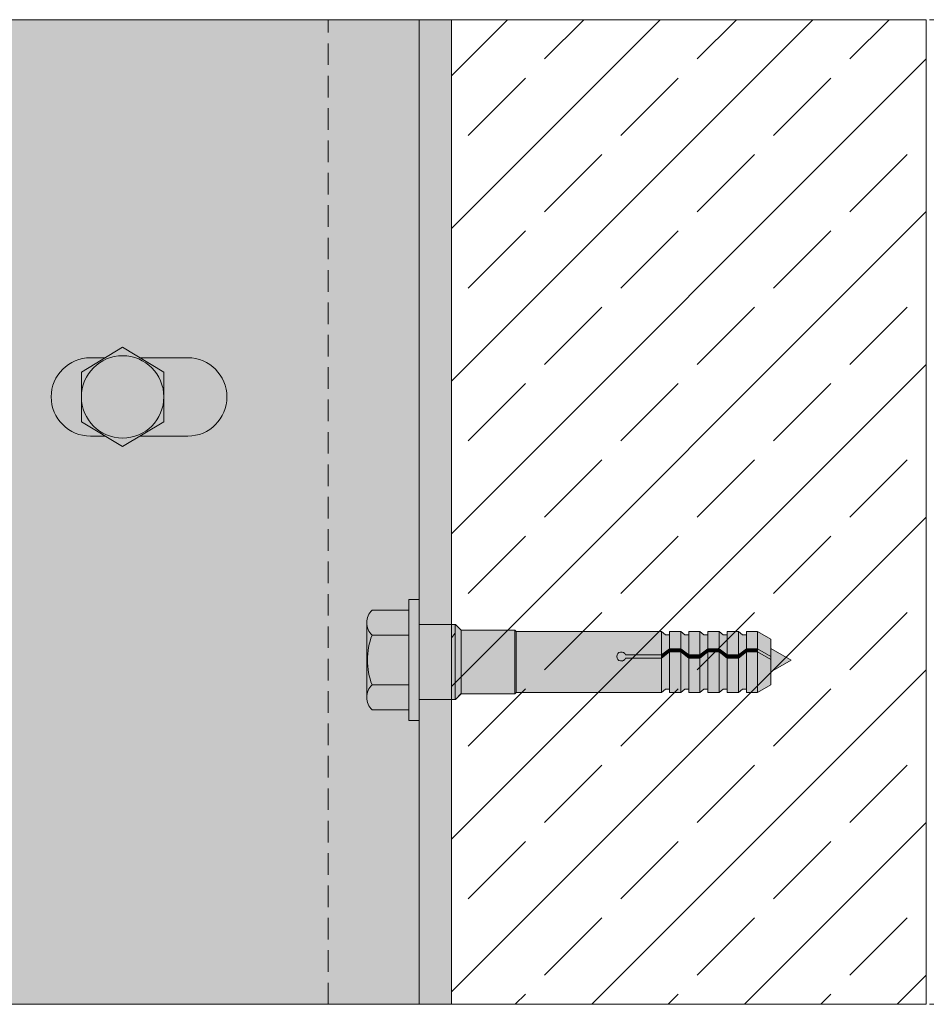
# Model space of a CAD drawing. Extents: x -106507 to -42801, y 48734 to 74234.
# Tile 66 of 69: x -44503 to -43664, y 69871 to 70783. Entities that reach past the tile are written whole.
import ezdxf

# ---------------------------------------------------------------- set-up
doc = ezdxf.new("R2010")
doc.units = 0
doc.header["$MEASUREMENT"] = 0
doc.linetypes.add('Hidden Line', pattern=[30, 20, -10])
for name, color, linetype, lineweight, true_color in [('2D - Ogólne_Pen_No__2', 7, 'Continuous', 15, 0x7f7f7f), ('2D - Ogólne_Pen_No__82', 7, 'Continuous', 20, 0xaaaaaa), ('2D Drafting - General_Pen_No__141', 7, 'Continuous', 0, 0xe8e8e8), ('2D Drafting - General_Pen_No__2', 7, 'Continuous', 15, 0x7f7f7f), ('2D Drafting - General_Pen_No__81', 7, 'Continuous', 20, 0x6a6a6a)]:
    doc.layers.add(name, color=color, linetype=linetype, lineweight=lineweight, true_color=true_color)
doc.layers.add('2D Drafting - General_Pen_No__121', color=255, linetype='Continuous', lineweight=0)

msp = doc.modelspace()

# ---------------------------------------------------------------- hatches: boundary and pattern name
at = {"layer": '2D Drafting - General_Pen_No__121', "linetype": 'Continuous'}
for points in [[(-44133.49, 70189.47), (-44133.49, 70133.55), (-44142.81, 70133.55), (-44142.81, 70189.47), (-44142.81, 70245.38), (-44133.49, 70245.38)], [(-44133.49, 70189.47), (-44133.49, 70133.55), (-44142.81, 70133.55), (-44142.81, 70189.47), (-44142.81, 70245.38), (-44133.49, 70245.38)], [(-44142.81, 70212.38), (-44176.98, 70212.38, -0.41956), (-44176.98, 70235.68), (-44142.81, 70235.68)], [(-44142.81, 70212.38), (-44176.98, 70212.38, -0.41956), (-44176.98, 70235.68), (-44142.81, 70235.68)], [(-44181.25, 70189.47, 0.092424), (-44176.98, 70166.55, 0.201281), (-44181.87, 70154.9), (-44181.87, 70224.03, 0.201281), (-44176.98, 70212.38, 0.092424)], [(-44181.25, 70189.47, 0.092424), (-44176.98, 70166.55, 0.201281), (-44181.87, 70154.9), (-44181.87, 70224.03, 0.201281), (-44176.98, 70212.38, 0.092424)], [(-44103.49, 70152.79), (-44133.49, 70152.79), (-44133.49, 70189.47), (-44133.49, 70222.46), (-44103.49, 70222.46), (-44103.49, 70185.59)], [(-44133.49, 70152.79), (-44133.49, 70189.47), (-44133.49, 70222.46), (-44103.49, 70222.46), (-44103.49, 70186.54), (-44103.49, 70152.79)], [(-44103.49, 70152.79), (-44133.49, 70152.79), (-44133.49, 70189.47), (-44133.49, 70222.46), (-44103.49, 70222.46), (-44103.49, 70185.59)], [(-44133.49, 70152.79), (-44133.49, 70189.47), (-44133.49, 70222.46), (-44103.49, 70222.46), (-44103.49, 70186.54), (-44103.49, 70152.79)], [(-44103.49, 70152.89), (-44103.49, 70185.59), (-44103.49, 70222.46), (-44099.98, 70222.46), (-44099.98, 70152.89)], [(-44099.98, 70152.89), (-44099.98, 70222.46), (-44099.8, 70222.46), (-44094.39, 70217.05), (-44094.39, 70158.3), (-44099.8, 70152.89)], [(-44099.98, 70152.89), (-44099.98, 70222.46), (-44099.8, 70222.46), (-44094.39, 70217.05), (-44094.39, 70158.3), (-44099.8, 70152.89)], [(-44142.81, 70166.55), (-44176.98, 70166.55, -0.092424), (-44181.25, 70189.47, -0.092424), (-44176.98, 70212.38), (-44142.81, 70212.38), (-44142.81, 70189.47)], [(-44142.81, 70166.55), (-44176.98, 70166.55, -0.092424), (-44181.25, 70189.47, -0.092424), (-44176.98, 70212.38), (-44142.81, 70212.38), (-44142.81, 70189.47)], [(-44103.49, 70152.89), (-44103.49, 70185.59), (-44103.49, 70209.94), (-44099.98, 70214.31), (-44099.98, 70152.89)], [(-44094.39, 70158.2), (-44094.39, 70217.05), (-44044.64, 70217.05), (-44044.64, 70158.2)], [(-44094.39, 70158.2), (-44094.39, 70217.05), (-44044.64, 70217.05), (-44044.64, 70158.2)], [(-44044.64, 70158.2), (-44044.64, 70217.05), (-44043.4, 70215.8), (-44043.4, 70159.45)], [(-44044.64, 70158.2), (-44044.64, 70217.05), (-44043.4, 70215.8), (-44043.4, 70159.45)], [(-44043.4, 70159.45), (-44043.4, 70215.8), (-43908.98, 70215.8), (-43908.98, 70194.15), (-43942.29, 70194.15, 5.475043), (-43942.29, 70191.19), (-43908.98, 70191.19), (-43908.98, 70159.45)], [(-44043.4, 70159.45), (-44043.4, 70215.8), (-43908.98, 70215.8), (-43908.98, 70194.15), (-43942.29, 70194.15, 5.475043), (-43942.29, 70191.19), (-43908.98, 70191.19), (-43908.98, 70159.45)], [(-43901.54, 70212.84), (-43901.54, 70199.89), (-43908.98, 70194.15), (-43908.98, 70215.8), (-43905.24, 70212.84)], [(-43901.54, 70212.84), (-43901.54, 70199.89), (-43908.98, 70194.15), (-43908.98, 70215.8), (-43905.24, 70212.84)], [(-43891.18, 70215.8), (-43891.18, 70199.89), (-43901.54, 70199.89), (-43901.54, 70215.8)], [(-43891.18, 70215.8), (-43891.18, 70199.89), (-43901.54, 70199.89), (-43901.54, 70215.8)], [(-43883.74, 70212.84), (-43883.74, 70194.15), (-43891.18, 70199.89), (-43891.18, 70215.8), (-43887.44, 70212.84)], [(-43883.74, 70212.84), (-43883.74, 70194.15), (-43891.18, 70199.89), (-43891.18, 70215.8), (-43887.44, 70212.84)], [(-43873.39, 70215.8), (-43873.39, 70194.15), (-43883.74, 70194.15), (-43883.74, 70215.8)], [(-43873.39, 70215.8), (-43873.39, 70194.15), (-43883.74, 70194.15), (-43883.74, 70215.8)], [(-43873.39, 70194.15), (-43873.39, 70215.8), (-43869.64, 70212.84), (-43865.95, 70212.84), (-43865.95, 70199.89)], [(-43873.39, 70194.15), (-43873.39, 70215.8), (-43869.64, 70212.84), (-43865.95, 70212.84), (-43865.95, 70199.89)], [(-43855.59, 70215.8), (-43855.59, 70199.89), (-43865.95, 70199.89), (-43865.95, 70215.8)], [(-43855.59, 70215.8), (-43855.59, 70199.89), (-43865.95, 70199.89), (-43865.95, 70215.8)], [(-43848.15, 70212.84), (-43848.15, 70194.15), (-43855.59, 70199.89), (-43855.59, 70215.8), (-43851.85, 70212.84)], [(-43848.15, 70212.84), (-43848.15, 70194.15), (-43855.59, 70199.89), (-43855.59, 70215.8), (-43851.85, 70212.84)], [(-43837.79, 70215.8), (-43837.79, 70194.15), (-43848.15, 70194.15), (-43848.15, 70215.8)], [(-43837.79, 70215.8), (-43837.79, 70194.15), (-43848.15, 70194.15), (-43848.15, 70215.8)], [(-43830.35, 70212.84), (-43830.35, 70199.89), (-43837.79, 70194.15), (-43837.79, 70215.8), (-43834.05, 70212.84)], [(-43830.35, 70212.84), (-43830.35, 70199.89), (-43837.79, 70194.15), (-43837.79, 70215.8), (-43834.05, 70212.84)], [(-43830.35, 70199.89), (-43830.35, 70215.8), (-43820, 70215.8), (-43820, 70199.89)], [(-43830.35, 70199.89), (-43830.35, 70215.8), (-43820, 70215.8), (-43820, 70199.89)], [(-43807.62, 70192.74), (-43820, 70199.89), (-43820, 70215.8), (-43807.62, 70208.65)], [(-43807.62, 70192.74), (-43820, 70199.89), (-43820, 70215.8), (-43807.62, 70208.65)], [(-43908.98, 70194.15), (-43901.54, 70199.89), (-43901.54, 70196.93), (-43908.98, 70191.19)], [(-43908.98, 70194.15), (-43901.54, 70199.89), (-43901.54, 70196.93), (-43908.98, 70191.19)], [(-43901.54, 70199.89), (-43891.18, 70199.89), (-43891.18, 70196.93), (-43901.54, 70196.93)], [(-43901.54, 70199.89), (-43891.18, 70199.89), (-43891.18, 70196.93), (-43901.54, 70196.93)], [(-43883.74, 70191.19), (-43891.18, 70196.93), (-43891.18, 70199.89), (-43883.74, 70194.15)], [(-43883.74, 70191.19), (-43891.18, 70196.93), (-43891.18, 70199.89), (-43883.74, 70194.15)], [(-43865.95, 70196.93), (-43873.39, 70191.19), (-43873.39, 70194.15), (-43865.95, 70199.89)], [(-43865.95, 70196.93), (-43873.39, 70191.19), (-43873.39, 70194.15), (-43865.95, 70199.89)], [(-43855.59, 70196.93), (-43865.95, 70196.93), (-43865.95, 70199.89), (-43855.59, 70199.89)], [(-43855.59, 70196.93), (-43865.95, 70196.93), (-43865.95, 70199.89), (-43855.59, 70199.89)], [(-43848.15, 70191.19), (-43855.59, 70196.93), (-43855.59, 70199.89), (-43848.15, 70194.15)], [(-43848.15, 70191.19), (-43855.59, 70196.93), (-43855.59, 70199.89), (-43848.15, 70194.15)], [(-43837.79, 70194.15), (-43830.35, 70199.89), (-43830.35, 70196.93), (-43837.79, 70191.19)], [(-43837.79, 70194.15), (-43830.35, 70199.89), (-43830.35, 70196.93), (-43837.79, 70191.19)], [(-43830.35, 70199.89), (-43820, 70199.89), (-43820, 70196.93), (-43830.35, 70196.93)], [(-43830.35, 70199.89), (-43820, 70199.89), (-43820, 70196.93), (-43830.35, 70196.93)], [(-43807.62, 70189.79), (-43820, 70196.93), (-43820, 70199.89), (-43807.62, 70192.74)], [(-43807.62, 70189.79), (-43820, 70196.93), (-43820, 70199.89), (-43807.62, 70192.74)], [(-43788.89, 70189.37), (-43807.62, 70178.56), (-43807.62, 70200.18)], [(-43788.89, 70189.37), (-43807.62, 70178.56), (-43807.62, 70200.18)], [(-43908.98, 70191.19), (-43942.29, 70191.19, -5.475043), (-43942.29, 70194.15), (-43908.98, 70194.15)], [(-43908.98, 70191.19), (-43942.29, 70191.19, -5.475043), (-43942.29, 70194.15), (-43908.98, 70194.15)], [(-43901.54, 70162.41), (-43905.24, 70162.41), (-43908.98, 70159.45), (-43908.98, 70191.19), (-43901.54, 70196.93)], [(-43901.54, 70162.41), (-43905.24, 70162.41), (-43908.98, 70159.45), (-43908.98, 70191.19), (-43901.54, 70196.93)], [(-43901.54, 70159.45), (-43901.54, 70196.93), (-43891.18, 70196.93), (-43891.18, 70159.45)], [(-43901.54, 70159.45), (-43901.54, 70196.93), (-43891.18, 70196.93), (-43891.18, 70159.45)], [(-43883.74, 70162.41), (-43887.44, 70162.41), (-43891.18, 70159.45), (-43891.18, 70196.93), (-43883.74, 70191.19)], [(-43883.74, 70162.41), (-43887.44, 70162.41), (-43891.18, 70159.45), (-43891.18, 70196.93), (-43883.74, 70191.19)], [(-43883.74, 70194.15), (-43873.39, 70194.15), (-43873.39, 70191.19), (-43883.74, 70191.19)], [(-43883.74, 70194.15), (-43873.39, 70194.15), (-43873.39, 70191.19), (-43883.74, 70191.19)], [(-43883.74, 70159.45), (-43883.74, 70191.19), (-43873.39, 70191.19), (-43873.39, 70159.45)], [(-43883.74, 70159.45), (-43883.74, 70191.19), (-43873.39, 70191.19), (-43873.39, 70159.45)], [(-43865.95, 70162.41), (-43869.64, 70162.41), (-43873.39, 70159.45), (-43873.39, 70191.19), (-43865.95, 70196.93)], [(-43865.95, 70162.41), (-43869.64, 70162.41), (-43873.39, 70159.45), (-43873.39, 70191.19), (-43865.95, 70196.93)], [(-43855.59, 70159.45), (-43865.95, 70159.45), (-43865.95, 70196.93), (-43855.59, 70196.93)], [(-43855.59, 70159.45), (-43865.95, 70159.45), (-43865.95, 70196.93), (-43855.59, 70196.93)], [(-43848.15, 70162.41), (-43851.85, 70162.41), (-43855.59, 70159.45), (-43855.59, 70196.93), (-43848.15, 70191.19)], [(-43848.15, 70162.41), (-43851.85, 70162.41), (-43855.59, 70159.45), (-43855.59, 70196.93), (-43848.15, 70191.19)], [(-43848.15, 70194.15), (-43837.79, 70194.15), (-43837.79, 70191.19), (-43848.15, 70191.19)], [(-43848.15, 70194.15), (-43837.79, 70194.15), (-43837.79, 70191.19), (-43848.15, 70191.19)], [(-43837.79, 70159.45), (-43848.15, 70159.45), (-43848.15, 70191.19), (-43837.79, 70191.19)], [(-43837.79, 70159.45), (-43848.15, 70159.45), (-43848.15, 70191.19), (-43837.79, 70191.19)], [(-43830.35, 70162.41), (-43834.05, 70162.41), (-43837.79, 70159.45), (-43837.79, 70191.19), (-43830.35, 70196.93)], [(-43830.35, 70162.41), (-43834.05, 70162.41), (-43837.79, 70159.45), (-43837.79, 70191.19), (-43830.35, 70196.93)], [(-43830.35, 70159.45), (-43830.35, 70196.93), (-43820, 70196.93), (-43820, 70159.45)], [(-43830.35, 70159.45), (-43830.35, 70196.93), (-43820, 70196.93), (-43820, 70159.45)], [(-43807.62, 70166.6), (-43820, 70159.45), (-43820, 70196.93), (-43807.62, 70189.79)], [(-43807.62, 70166.6), (-43820, 70159.45), (-43820, 70196.93), (-43807.62, 70189.79)], [(-44142.81, 70143.25), (-44176.98, 70143.25, -0.41956), (-44176.98, 70166.55), (-44142.81, 70166.55)], [(-44142.81, 70143.25), (-44176.98, 70143.25, -0.41956), (-44176.98, 70166.55), (-44142.81, 70166.55)]]:
    msp.add_hatch(color=256, dxfattribs=at).paths.add_polyline_path(points, flags=0)
at = {"layer": '2D Drafting - General_Pen_No__141', "linetype": 'Continuous'}
msp.add_hatch(color=256, dxfattribs=at).paths.add_polyline_path([(-44789.54, 69870.59), (-44103.49, 69870.59), (-44103.49, 70782.5), (-44789.54, 70782.5)], flags=0)
at = {"layer": '2D Drafting - General_Pen_No__81', "linetype": 'Continuous'}
h = msp.add_hatch(dxfattribs=at)
h.set_pattern_fill('Solid___Dashed', color=256, style=0, pattern_type=2)
h.set_pattern_definition([(45, (0, 0), (-70.71068, 70.71068), []), (45, (-35.36, 35.36), (-70.71068, 70.71068), [75, -25])])
h.paths.add_polyline_path([(-44103.49, 70782.5), (-44103.49, 69870.59), (-43663.74, 69870.59), (-43663.74, 70447.3), (-43663.74, 70782.5)], flags=0)

# ---------------------------------------------------------------- linework, layer by layer
at = {"layer": '2D - Ogólne_Pen_No__2', "linetype": 'Continuous'}
for p, q in [((-44099.8, 70222.46), (-44103.49, 70222.46)), ((-44099.8, 70222.46), (-44103.49, 70222.46)), ((-44094.39, 70217.05), (-44099.8, 70222.46)), ((-44094.39, 70217.05), (-44099.8, 70222.46)), ((-44044.64, 70217.05), (-44094.39, 70217.05)), ((-44094.39, 70217.05), (-44094.39, 70158.2)), ((-44044.64, 70217.05), (-44094.39, 70217.05)), ((-44094.39, 70217.05), (-44094.39, 70158.2)), ((-44043.4, 70215.8), (-44044.64, 70217.05)), ((-44044.64, 70217.05), (-44044.64, 70158.2)), ((-44043.4, 70215.8), (-44044.64, 70217.05)), ((-44044.64, 70217.05), (-44044.64, 70158.2)), ((-43908.98, 70215.8), (-44043.4, 70215.8)), ((-44043.4, 70159.45), (-44043.4, 70215.8)), ((-43908.98, 70215.8), (-44043.4, 70215.8)), ((-44043.4, 70159.45), (-44043.4, 70215.8)), ((-43905.24, 70212.84), (-43908.98, 70215.8)), ((-43908.98, 70215.8), (-43908.98, 70159.45)), ((-43905.24, 70212.84), (-43908.98, 70215.8)), ((-43908.98, 70215.8), (-43908.98, 70159.45)), ((-43901.54, 70212.84), (-43905.24, 70212.84)), ((-43901.54, 70212.84), (-43905.24, 70212.84)), ((-43901.54, 70215.8), (-43901.54, 70212.84)), ((-43891.18, 70215.8), (-43901.54, 70215.8)), ((-43901.54, 70215.8), (-43901.54, 70159.45)), ((-43901.54, 70215.8), (-43901.54, 70212.84)), ((-43891.18, 70215.8), (-43901.54, 70215.8)), ((-43901.54, 70215.8), (-43901.54, 70159.45)), ((-43887.44, 70212.84), (-43891.18, 70215.8)), ((-43891.18, 70215.8), (-43891.18, 70159.45)), ((-43887.44, 70212.84), (-43891.18, 70215.8)), ((-43891.18, 70215.8), (-43891.18, 70159.45)), ((-43883.74, 70212.84), (-43887.44, 70212.84)), ((-43883.74, 70212.84), (-43887.44, 70212.84)), ((-43883.74, 70215.8), (-43883.74, 70212.84)), ((-43873.39, 70215.8), (-43883.74, 70215.8)), ((-43883.74, 70215.8), (-43883.74, 70159.45)), ((-43883.74, 70215.8), (-43883.74, 70212.84)), ((-43873.39, 70215.8), (-43883.74, 70215.8)), ((-43883.74, 70215.8), (-43883.74, 70159.45)), ((-43869.64, 70212.84), (-43873.39, 70215.8)), ((-43873.39, 70215.8), (-43873.39, 70159.45)), ((-43869.64, 70212.84), (-43873.39, 70215.8)), ((-43873.39, 70215.8), (-43873.39, 70159.45)), ((-43865.95, 70212.84), (-43869.64, 70212.84)), ((-43865.95, 70212.84), (-43869.64, 70212.84)), ((-43865.95, 70215.8), (-43865.95, 70212.84)), ((-43855.59, 70215.8), (-43865.95, 70215.8)), ((-43865.95, 70215.8), (-43865.95, 70159.45)), ((-43865.95, 70215.8), (-43865.95, 70212.84)), ((-43855.59, 70215.8), (-43865.95, 70215.8)), ((-43865.95, 70215.8), (-43865.95, 70159.45)), ((-43851.85, 70212.84), (-43855.59, 70215.8)), ((-43855.59, 70215.8), (-43855.59, 70159.45)), ((-43851.85, 70212.84), (-43855.59, 70215.8)), ((-43855.59, 70215.8), (-43855.59, 70159.45)), ((-43848.15, 70212.84), (-43851.85, 70212.84)), ((-43848.15, 70212.84), (-43851.85, 70212.84)), ((-43848.15, 70215.8), (-43848.15, 70212.84)), ((-43837.79, 70215.8), (-43848.15, 70215.8)), ((-43848.15, 70215.8), (-43848.15, 70159.45)), ((-43848.15, 70215.8), (-43848.15, 70212.84)), ((-43837.79, 70215.8), (-43848.15, 70215.8)), ((-43848.15, 70215.8), (-43848.15, 70159.45)), ((-43834.05, 70212.84), (-43837.79, 70215.8)), ((-43837.79, 70215.8), (-43837.79, 70159.45)), ((-43834.05, 70212.84), (-43837.79, 70215.8)), ((-43837.79, 70215.8), (-43837.79, 70159.45)), ((-43830.35, 70212.84), (-43834.05, 70212.84)), ((-43830.35, 70212.84), (-43834.05, 70212.84)), ((-43830.35, 70215.8), (-43830.35, 70159.45)), ((-43820, 70215.8), (-43830.35, 70215.8)), ((-43830.35, 70215.8), (-43830.35, 70159.45)), ((-43820, 70215.8), (-43830.35, 70215.8)), ((-43807.62, 70208.65), (-43820, 70215.8)), ((-43820, 70215.8), (-43820, 70159.45)), ((-43807.62, 70208.65), (-43820, 70215.8)), ((-43820, 70215.8), (-43820, 70159.45)), ((-43807.62, 70208.65), (-43807.62, 70166.6)), ((-43807.62, 70208.65), (-43807.62, 70166.6)), ((-43901.54, 70199.89), (-43908.98, 70194.15)), ((-43901.54, 70199.89), (-43908.98, 70194.15)), ((-43891.18, 70199.89), (-43901.54, 70199.89)), ((-43891.18, 70199.89), (-43901.54, 70199.89)), ((-43883.74, 70194.15), (-43891.18, 70199.89)), ((-43883.74, 70194.15), (-43891.18, 70199.89)), ((-43865.95, 70199.89), (-43873.39, 70194.15)), ((-43865.95, 70199.89), (-43873.39, 70194.15)), ((-43855.59, 70199.89), (-43865.95, 70199.89)), ((-43855.59, 70199.89), (-43865.95, 70199.89)), ((-43848.15, 70194.15), (-43855.59, 70199.89)), ((-43848.15, 70194.15), (-43855.59, 70199.89)), ((-43830.35, 70199.89), (-43837.79, 70194.15)), ((-43830.35, 70199.89), (-43837.79, 70194.15)), ((-43820, 70199.89), (-43830.35, 70199.89)), ((-43820, 70199.89), (-43830.35, 70199.89)), ((-43807.62, 70192.74), (-43820, 70199.89)), ((-43807.62, 70192.74), (-43820, 70199.89)), ((-43807.62, 70200.18), (-43788.89, 70189.37)), ((-43807.62, 70200.18), (-43788.89, 70189.37)), ((-43908.98, 70194.15), (-43942.29, 70194.15)), ((-43908.98, 70194.15), (-43942.29, 70194.15)), ((-43908.98, 70191.19), (-43942.29, 70191.19)), ((-43908.98, 70191.19), (-43942.29, 70191.19)), ((-43901.54, 70196.93), (-43908.98, 70191.19)), ((-43901.54, 70196.93), (-43908.98, 70191.19)), ((-43891.18, 70196.93), (-43901.54, 70196.93)), ((-43891.18, 70196.93), (-43901.54, 70196.93)), ((-43883.74, 70191.19), (-43891.18, 70196.93)), ((-43883.74, 70191.19), (-43891.18, 70196.93)), ((-43873.39, 70194.15), (-43883.74, 70194.15)), ((-43873.39, 70194.15), (-43883.74, 70194.15)), ((-43873.39, 70191.19), (-43883.74, 70191.19)), ((-43873.39, 70191.19), (-43883.74, 70191.19)), ((-43865.95, 70196.93), (-43873.39, 70191.19)), ((-43865.95, 70196.93), (-43873.39, 70191.19)), ((-43855.59, 70196.93), (-43865.95, 70196.93)), ((-43855.59, 70196.93), (-43865.95, 70196.93)), ((-43848.15, 70191.19), (-43855.59, 70196.93)), ((-43848.15, 70191.19), (-43855.59, 70196.93)), ((-43837.79, 70194.15), (-43848.15, 70194.15)), ((-43837.79, 70194.15), (-43848.15, 70194.15)), ((-43837.79, 70191.19), (-43848.15, 70191.19)), ((-43837.79, 70191.19), (-43848.15, 70191.19)), ((-43830.35, 70196.93), (-43837.79, 70191.19)), ((-43830.35, 70196.93), (-43837.79, 70191.19)), ((-43820, 70196.93), (-43830.35, 70196.93)), ((-43820, 70196.93), (-43830.35, 70196.93)), ((-43807.62, 70189.79), (-43820, 70196.93)), ((-43807.62, 70189.79), (-43820, 70196.93)), ((-44103.49, 70152.89), (-44103.49, 70186.64)), ((-44103.49, 70152.89), (-44103.49, 70186.64)), ((-43807.62, 70178.56), (-43788.89, 70189.37)), ((-43807.62, 70178.56), (-43788.89, 70189.37)), ((-43807.62, 70166.6), (-43820, 70159.45)), ((-43807.62, 70166.6), (-43820, 70159.45)), ((-44094.39, 70158.3), (-44099.8, 70152.89)), ((-44094.39, 70158.3), (-44099.8, 70152.89)), ((-44094.39, 70158.2), (-44099.8, 70152.79)), ((-44094.39, 70158.2), (-44099.8, 70152.79)), ((-44044.64, 70158.2), (-44094.39, 70158.2)), ((-44044.64, 70158.2), (-44094.39, 70158.2)), ((-44043.4, 70159.45), (-44044.64, 70158.2)), ((-44043.4, 70159.45), (-44044.64, 70158.2)), ((-43908.98, 70159.45), (-44043.4, 70159.45)), ((-43908.98, 70159.45), (-44043.4, 70159.45)), ((-43905.24, 70162.41), (-43908.98, 70159.45)), ((-43905.24, 70162.41), (-43908.98, 70159.45)), ((-43901.54, 70162.41), (-43905.24, 70162.41)), ((-43901.54, 70162.41), (-43905.24, 70162.41)), ((-43901.54, 70159.45), (-43901.54, 70162.41)), ((-43901.54, 70159.45), (-43901.54, 70162.41)), ((-43891.18, 70159.45), (-43901.54, 70159.45)), ((-43891.18, 70159.45), (-43901.54, 70159.45)), ((-43887.44, 70162.41), (-43891.18, 70159.45)), ((-43887.44, 70162.41), (-43891.18, 70159.45)), ((-43883.74, 70162.41), (-43887.44, 70162.41)), ((-43883.74, 70162.41), (-43887.44, 70162.41)), ((-43883.74, 70159.45), (-43883.74, 70162.41)), ((-43883.74, 70159.45), (-43883.74, 70162.41)), ((-43873.39, 70159.45), (-43883.74, 70159.45)), ((-43873.39, 70159.45), (-43883.74, 70159.45)), ((-43869.64, 70162.41), (-43873.39, 70159.45)), ((-43869.64, 70162.41), (-43873.39, 70159.45)), ((-43865.95, 70162.41), (-43869.64, 70162.41)), ((-43865.95, 70162.41), (-43869.64, 70162.41)), ((-43865.95, 70159.45), (-43865.95, 70162.41)), ((-43865.95, 70159.45), (-43865.95, 70162.41)), ((-43855.59, 70159.45), (-43865.95, 70159.45)), ((-43855.59, 70159.45), (-43865.95, 70159.45)), ((-43851.85, 70162.41), (-43855.59, 70159.45)), ((-43851.85, 70162.41), (-43855.59, 70159.45)), ((-43848.15, 70162.41), (-43851.85, 70162.41)), ((-43848.15, 70162.41), (-43851.85, 70162.41)), ((-43848.15, 70159.45), (-43848.15, 70162.41)), ((-43848.15, 70159.45), (-43848.15, 70162.41)), ((-43837.79, 70159.45), (-43848.15, 70159.45)), ((-43837.79, 70159.45), (-43848.15, 70159.45)), ((-43834.05, 70162.41), (-43837.79, 70159.45)), ((-43834.05, 70162.41), (-43837.79, 70159.45)), ((-43830.35, 70162.41), (-43834.05, 70162.41)), ((-43830.35, 70162.41), (-43834.05, 70162.41)), ((-43820, 70159.45), (-43830.35, 70159.45)), ((-43820, 70159.45), (-43830.35, 70159.45)), ((-44099.8, 70152.89), (-44103.49, 70152.89)), ((-44099.8, 70152.89), (-44103.49, 70152.89)), ((-44099.8, 70152.79), (-44103.49, 70152.79)), ((-44099.8, 70152.79), (-44103.49, 70152.79))]:
    msp.add_line(p, q, dxfattribs=at)
at = {"layer": '2D - Ogólne_Pen_No__82', "linetype": 'Continuous'}
msp.add_arc((-43946.2, 70192.67), 4.18, 20.70161, 339.29839, dxfattribs=at)
msp.add_arc((-43946.2, 70192.67), 4.18, 20.70161, 339.29839, dxfattribs=at)
at = {"layer": '2D Drafting - General_Pen_No__2', "linetype": 'Hidden Line'}
for p, q in [((-45280.69, 70782.5), (-43523.35, 70782.5)), ((-44217.76, 69870.59), (-44217.76, 70782.5)), ((-45280.69, 69870.59), (-43523.35, 69870.59))]:
    msp.add_line(p, q, dxfattribs=at)
at = {"layer": '2D Drafting - General_Pen_No__2', "linetype": 'Continuous'}
for p, q in [((-44486.53, 70782.5), (-44303.49, 70782.5)), ((-44133.49, 69870.59), (-44133.49, 70782.5)), ((-44103.49, 69870.59), (-44103.49, 70782.5)), ((-44446.14, 70456.12), (-44407.97, 70479.12)), ((-44369.81, 70456.12), (-44407.97, 70479.12)), ((-44424.08, 70469.41), (-44437.83, 70469.41)), ((-44347.66, 70469.41), (-44391.86, 70469.41)), ((-44446.14, 70456.12), (-44446.14, 70410.12)), ((-44369.81, 70456.12), (-44369.81, 70410.12)), ((-44446.14, 70410.12), (-44407.97, 70387.12)), ((-44369.81, 70410.12), (-44407.97, 70387.12)), ((-44437.83, 70396.82), (-44424.08, 70396.82)), ((-44391.86, 70396.82), (-44347.66, 70396.82)), ((-44142.81, 70189.47), (-44142.81, 70245.38)), ((-44142.81, 70245.38), (-44133.49, 70245.38)), ((-44142.81, 70189.47), (-44142.81, 70245.38)), ((-44142.81, 70245.38), (-44133.49, 70245.38)), ((-44133.49, 70245.38), (-44133.49, 70189.47)), ((-44133.49, 70245.38), (-44133.49, 70189.47)), ((-44176.98, 70235.68), (-44142.81, 70235.68)), ((-44176.98, 70235.68), (-44142.81, 70235.68)), ((-44181.87, 70154.9), (-44181.87, 70224.03)), ((-44181.87, 70154.9), (-44181.87, 70224.03)), ((-44133.49, 70222.46), (-44103.49, 70222.46)), ((-44133.49, 70222.46), (-44103.49, 70222.46)), ((-44176.98, 70212.38), (-44142.81, 70212.38)), ((-44176.98, 70212.38), (-44142.81, 70212.38)), ((-44142.81, 70189.47), (-44142.81, 70133.55)), ((-44142.81, 70189.47), (-44142.81, 70133.55)), ((-44133.49, 70133.55), (-44133.49, 70189.47)), ((-44133.49, 70133.55), (-44133.49, 70189.47)), ((-44176.98, 70166.55), (-44142.81, 70166.55)), ((-44176.98, 70166.55), (-44142.81, 70166.55)), ((-44133.49, 70152.79), (-44103.49, 70152.79)), ((-44133.49, 70152.79), (-44103.49, 70152.79)), ((-44176.98, 70143.25), (-44142.81, 70143.25)), ((-44176.98, 70143.25), (-44142.81, 70143.25)), ((-44142.81, 70133.55), (-44133.49, 70133.55)), ((-44142.81, 70133.55), (-44133.49, 70133.55))]:
    msp.add_line(p, q, dxfattribs=at)
at = {"layer": '2D Drafting - General_Pen_No__2', "linetype": 'Continuous', "flags": 128}
for points in [[(-44789.54, 69870.59), (-44103.49, 69870.59), (-44103.49, 70782.5), (-44789.54, 70782.5)], [(-44103.49, 70782.5), (-44103.49, 69870.59), (-43663.74, 69870.59), (-43663.74, 70447.3), (-43663.74, 70782.5)], [(-44133.49, 70189.47), (-44133.49, 70133.55), (-44142.81, 70133.55), (-44142.81, 70189.47), (-44142.81, 70245.38), (-44133.49, 70245.38)], [(-44133.49, 70189.47), (-44133.49, 70133.55), (-44142.81, 70133.55), (-44142.81, 70189.47), (-44142.81, 70245.38), (-44133.49, 70245.38)], [(-44103.49, 70152.79), (-44133.49, 70152.79), (-44133.49, 70189.47), (-44133.49, 70222.46), (-44103.49, 70222.46), (-44103.49, 70185.59)], [(-44133.49, 70152.79), (-44133.49, 70189.47), (-44133.49, 70222.46), (-44103.49, 70222.46), (-44103.49, 70186.54), (-44103.49, 70152.79)], [(-44103.49, 70152.79), (-44133.49, 70152.79), (-44133.49, 70189.47), (-44133.49, 70222.46), (-44103.49, 70222.46), (-44103.49, 70185.59)], [(-44133.49, 70152.79), (-44133.49, 70189.47), (-44133.49, 70222.46), (-44103.49, 70222.46), (-44103.49, 70186.54), (-44103.49, 70152.79)], [(-44103.49, 70152.89), (-44103.49, 70185.59), (-44103.49, 70222.46), (-44099.98, 70222.46), (-44099.98, 70152.89)], [(-44099.98, 70152.89), (-44099.98, 70222.46), (-44099.8, 70222.46), (-44094.39, 70217.05), (-44094.39, 70158.3), (-44099.8, 70152.89)], [(-44099.98, 70152.89), (-44099.98, 70222.46), (-44099.8, 70222.46), (-44094.39, 70217.05), (-44094.39, 70158.3), (-44099.8, 70152.89)], [(-44103.49, 70152.89), (-44103.49, 70185.59), (-44103.49, 70209.94), (-44099.98, 70214.31), (-44099.98, 70152.89)], [(-44094.39, 70158.2), (-44094.39, 70217.05), (-44044.64, 70217.05), (-44044.64, 70158.2)], [(-44094.39, 70158.2), (-44094.39, 70217.05), (-44044.64, 70217.05), (-44044.64, 70158.2)], [(-44044.64, 70158.2), (-44044.64, 70217.05), (-44043.4, 70215.8), (-44043.4, 70159.45)], [(-44044.64, 70158.2), (-44044.64, 70217.05), (-44043.4, 70215.8), (-44043.4, 70159.45)], [(-43901.54, 70212.84), (-43901.54, 70199.89), (-43908.98, 70194.15), (-43908.98, 70215.8), (-43905.24, 70212.84)], [(-43901.54, 70212.84), (-43901.54, 70199.89), (-43908.98, 70194.15), (-43908.98, 70215.8), (-43905.24, 70212.84)], [(-43891.18, 70215.8), (-43891.18, 70199.89), (-43901.54, 70199.89), (-43901.54, 70215.8)], [(-43891.18, 70215.8), (-43891.18, 70199.89), (-43901.54, 70199.89), (-43901.54, 70215.8)], [(-43883.74, 70212.84), (-43883.74, 70194.15), (-43891.18, 70199.89), (-43891.18, 70215.8), (-43887.44, 70212.84)], [(-43883.74, 70212.84), (-43883.74, 70194.15), (-43891.18, 70199.89), (-43891.18, 70215.8), (-43887.44, 70212.84)], [(-43873.39, 70215.8), (-43873.39, 70194.15), (-43883.74, 70194.15), (-43883.74, 70215.8)], [(-43873.39, 70215.8), (-43873.39, 70194.15), (-43883.74, 70194.15), (-43883.74, 70215.8)], [(-43873.39, 70194.15), (-43873.39, 70215.8), (-43869.64, 70212.84), (-43865.95, 70212.84), (-43865.95, 70199.89)], [(-43873.39, 70194.15), (-43873.39, 70215.8), (-43869.64, 70212.84), (-43865.95, 70212.84), (-43865.95, 70199.89)], [(-43855.59, 70215.8), (-43855.59, 70199.89), (-43865.95, 70199.89), (-43865.95, 70215.8)], [(-43855.59, 70215.8), (-43855.59, 70199.89), (-43865.95, 70199.89), (-43865.95, 70215.8)], [(-43848.15, 70212.84), (-43848.15, 70194.15), (-43855.59, 70199.89), (-43855.59, 70215.8), (-43851.85, 70212.84)], [(-43848.15, 70212.84), (-43848.15, 70194.15), (-43855.59, 70199.89), (-43855.59, 70215.8), (-43851.85, 70212.84)], [(-43837.79, 70215.8), (-43837.79, 70194.15), (-43848.15, 70194.15), (-43848.15, 70215.8)], [(-43837.79, 70215.8), (-43837.79, 70194.15), (-43848.15, 70194.15), (-43848.15, 70215.8)], [(-43830.35, 70212.84), (-43830.35, 70199.89), (-43837.79, 70194.15), (-43837.79, 70215.8), (-43834.05, 70212.84)], [(-43830.35, 70212.84), (-43830.35, 70199.89), (-43837.79, 70194.15), (-43837.79, 70215.8), (-43834.05, 70212.84)], [(-43830.35, 70199.89), (-43830.35, 70215.8), (-43820, 70215.8), (-43820, 70199.89)], [(-43830.35, 70199.89), (-43830.35, 70215.8), (-43820, 70215.8), (-43820, 70199.89)], [(-43807.62, 70192.74), (-43820, 70199.89), (-43820, 70215.8), (-43807.62, 70208.65)], [(-43807.62, 70192.74), (-43820, 70199.89), (-43820, 70215.8), (-43807.62, 70208.65)], [(-43908.98, 70194.15), (-43901.54, 70199.89), (-43901.54, 70196.93), (-43908.98, 70191.19)], [(-43908.98, 70194.15), (-43901.54, 70199.89), (-43901.54, 70196.93), (-43908.98, 70191.19)], [(-43901.54, 70199.89), (-43891.18, 70199.89), (-43891.18, 70196.93), (-43901.54, 70196.93)], [(-43901.54, 70199.89), (-43891.18, 70199.89), (-43891.18, 70196.93), (-43901.54, 70196.93)], [(-43883.74, 70191.19), (-43891.18, 70196.93), (-43891.18, 70199.89), (-43883.74, 70194.15)], [(-43883.74, 70191.19), (-43891.18, 70196.93), (-43891.18, 70199.89), (-43883.74, 70194.15)], [(-43865.95, 70196.93), (-43873.39, 70191.19), (-43873.39, 70194.15), (-43865.95, 70199.89)], [(-43865.95, 70196.93), (-43873.39, 70191.19), (-43873.39, 70194.15), (-43865.95, 70199.89)], [(-43855.59, 70196.93), (-43865.95, 70196.93), (-43865.95, 70199.89), (-43855.59, 70199.89)], [(-43855.59, 70196.93), (-43865.95, 70196.93), (-43865.95, 70199.89), (-43855.59, 70199.89)], [(-43848.15, 70191.19), (-43855.59, 70196.93), (-43855.59, 70199.89), (-43848.15, 70194.15)], [(-43848.15, 70191.19), (-43855.59, 70196.93), (-43855.59, 70199.89), (-43848.15, 70194.15)], [(-43837.79, 70194.15), (-43830.35, 70199.89), (-43830.35, 70196.93), (-43837.79, 70191.19)], [(-43837.79, 70194.15), (-43830.35, 70199.89), (-43830.35, 70196.93), (-43837.79, 70191.19)], [(-43830.35, 70199.89), (-43820, 70199.89), (-43820, 70196.93), (-43830.35, 70196.93)], [(-43830.35, 70199.89), (-43820, 70199.89), (-43820, 70196.93), (-43830.35, 70196.93)], [(-43807.62, 70189.79), (-43820, 70196.93), (-43820, 70199.89), (-43807.62, 70192.74)], [(-43807.62, 70189.79), (-43820, 70196.93), (-43820, 70199.89), (-43807.62, 70192.74)], [(-43788.89, 70189.37), (-43807.62, 70178.56), (-43807.62, 70200.18)], [(-43788.89, 70189.37), (-43807.62, 70178.56), (-43807.62, 70200.18)], [(-43901.54, 70162.41), (-43905.24, 70162.41), (-43908.98, 70159.45), (-43908.98, 70191.19), (-43901.54, 70196.93)], [(-43901.54, 70162.41), (-43905.24, 70162.41), (-43908.98, 70159.45), (-43908.98, 70191.19), (-43901.54, 70196.93)], [(-43901.54, 70159.45), (-43901.54, 70196.93), (-43891.18, 70196.93), (-43891.18, 70159.45)], [(-43901.54, 70159.45), (-43901.54, 70196.93), (-43891.18, 70196.93), (-43891.18, 70159.45)], [(-43883.74, 70162.41), (-43887.44, 70162.41), (-43891.18, 70159.45), (-43891.18, 70196.93), (-43883.74, 70191.19)], [(-43883.74, 70162.41), (-43887.44, 70162.41), (-43891.18, 70159.45), (-43891.18, 70196.93), (-43883.74, 70191.19)], [(-43883.74, 70194.15), (-43873.39, 70194.15), (-43873.39, 70191.19), (-43883.74, 70191.19)], [(-43883.74, 70194.15), (-43873.39, 70194.15), (-43873.39, 70191.19), (-43883.74, 70191.19)], [(-43883.74, 70159.45), (-43883.74, 70191.19), (-43873.39, 70191.19), (-43873.39, 70159.45)], [(-43883.74, 70159.45), (-43883.74, 70191.19), (-43873.39, 70191.19), (-43873.39, 70159.45)], [(-43865.95, 70162.41), (-43869.64, 70162.41), (-43873.39, 70159.45), (-43873.39, 70191.19), (-43865.95, 70196.93)], [(-43865.95, 70162.41), (-43869.64, 70162.41), (-43873.39, 70159.45), (-43873.39, 70191.19), (-43865.95, 70196.93)], [(-43855.59, 70159.45), (-43865.95, 70159.45), (-43865.95, 70196.93), (-43855.59, 70196.93)], [(-43855.59, 70159.45), (-43865.95, 70159.45), (-43865.95, 70196.93), (-43855.59, 70196.93)], [(-43848.15, 70162.41), (-43851.85, 70162.41), (-43855.59, 70159.45), (-43855.59, 70196.93), (-43848.15, 70191.19)], [(-43848.15, 70162.41), (-43851.85, 70162.41), (-43855.59, 70159.45), (-43855.59, 70196.93), (-43848.15, 70191.19)], [(-43848.15, 70194.15), (-43837.79, 70194.15), (-43837.79, 70191.19), (-43848.15, 70191.19)], [(-43848.15, 70194.15), (-43837.79, 70194.15), (-43837.79, 70191.19), (-43848.15, 70191.19)], [(-43837.79, 70159.45), (-43848.15, 70159.45), (-43848.15, 70191.19), (-43837.79, 70191.19)], [(-43837.79, 70159.45), (-43848.15, 70159.45), (-43848.15, 70191.19), (-43837.79, 70191.19)], [(-43830.35, 70162.41), (-43834.05, 70162.41), (-43837.79, 70159.45), (-43837.79, 70191.19), (-43830.35, 70196.93)], [(-43830.35, 70162.41), (-43834.05, 70162.41), (-43837.79, 70159.45), (-43837.79, 70191.19), (-43830.35, 70196.93)], [(-43830.35, 70159.45), (-43830.35, 70196.93), (-43820, 70196.93), (-43820, 70159.45)], [(-43830.35, 70159.45), (-43830.35, 70196.93), (-43820, 70196.93), (-43820, 70159.45)], [(-43807.62, 70166.6), (-43820, 70159.45), (-43820, 70196.93), (-43807.62, 70189.79)], [(-43807.62, 70166.6), (-43820, 70159.45), (-43820, 70196.93), (-43807.62, 70189.79)]]:
    msp.add_lwpolyline(points, close=True, dxfattribs=at)
for points in [[(-44142.81, 70212.38), (-44176.98, 70212.38, -0.41956), (-44176.98, 70235.68), (-44142.81, 70235.68)], [(-44142.81, 70212.38), (-44176.98, 70212.38, -0.41956), (-44176.98, 70235.68), (-44142.81, 70235.68)], [(-44181.25, 70189.47, 0.092424), (-44176.98, 70166.55, 0.201281), (-44181.87, 70154.9), (-44181.87, 70224.03, 0.201281), (-44176.98, 70212.38, 0.092424)], [(-44181.25, 70189.47, 0.092424), (-44176.98, 70166.55, 0.201281), (-44181.87, 70154.9), (-44181.87, 70224.03, 0.201281), (-44176.98, 70212.38, 0.092424)], [(-44142.81, 70166.55), (-44176.98, 70166.55, -0.092424), (-44181.25, 70189.47, -0.092424), (-44176.98, 70212.38), (-44142.81, 70212.38), (-44142.81, 70189.47)], [(-44142.81, 70166.55), (-44176.98, 70166.55, -0.092424), (-44181.25, 70189.47, -0.092424), (-44176.98, 70212.38), (-44142.81, 70212.38), (-44142.81, 70189.47)], [(-44043.4, 70159.45), (-44043.4, 70215.8), (-43908.98, 70215.8), (-43908.98, 70194.15), (-43942.29, 70194.15, 5.475043), (-43942.29, 70191.19), (-43908.98, 70191.19), (-43908.98, 70159.45)], [(-44043.4, 70159.45), (-44043.4, 70215.8), (-43908.98, 70215.8), (-43908.98, 70194.15), (-43942.29, 70194.15, 5.475043), (-43942.29, 70191.19), (-43908.98, 70191.19), (-43908.98, 70159.45)], [(-43908.98, 70191.19), (-43942.29, 70191.19, -5.475043), (-43942.29, 70194.15), (-43908.98, 70194.15)], [(-43908.98, 70191.19), (-43942.29, 70191.19, -5.475043), (-43942.29, 70194.15), (-43908.98, 70194.15)], [(-44142.81, 70143.25), (-44176.98, 70143.25, -0.41956), (-44176.98, 70166.55), (-44142.81, 70166.55)], [(-44142.81, 70143.25), (-44176.98, 70143.25, -0.41956), (-44176.98, 70166.55), (-44142.81, 70166.55)]]:
    msp.add_lwpolyline(points, format="xyb", close=True, dxfattribs=at)
at = {"layer": '2D Drafting - General_Pen_No__2', "linetype": 'Continuous'}
msp.add_circle((-44407.97, 70433.12), 38.17, dxfattribs=at)
for centre, radius, start, end in [((-44437.83, 70433.12), 36.29, 90, 270), ((-44347.66, 70433.12), 36.29, 270, 90), ((-44165.54, 70224.03), 16.33, 134.47805, 225.52195), ((-44165.54, 70224.03), 16.33, 134.47805, 225.52195), ((-44117.67, 70189.47), 63.58, 158.87798, 180), ((-44117.67, 70189.47), 63.58, 158.87798, 180), ((-44117.67, 70189.47), 63.58, 180, 201.12202), ((-44117.67, 70189.47), 63.58, 180, 201.12202), ((-44165.54, 70154.9), 16.33, 134.47805, 225.52195), ((-44165.54, 70154.9), 16.33, 134.47805, 225.52195)]:
    msp.add_arc(centre, radius, start, end, dxfattribs=at)

doc.saveas('drawing.dxf')
